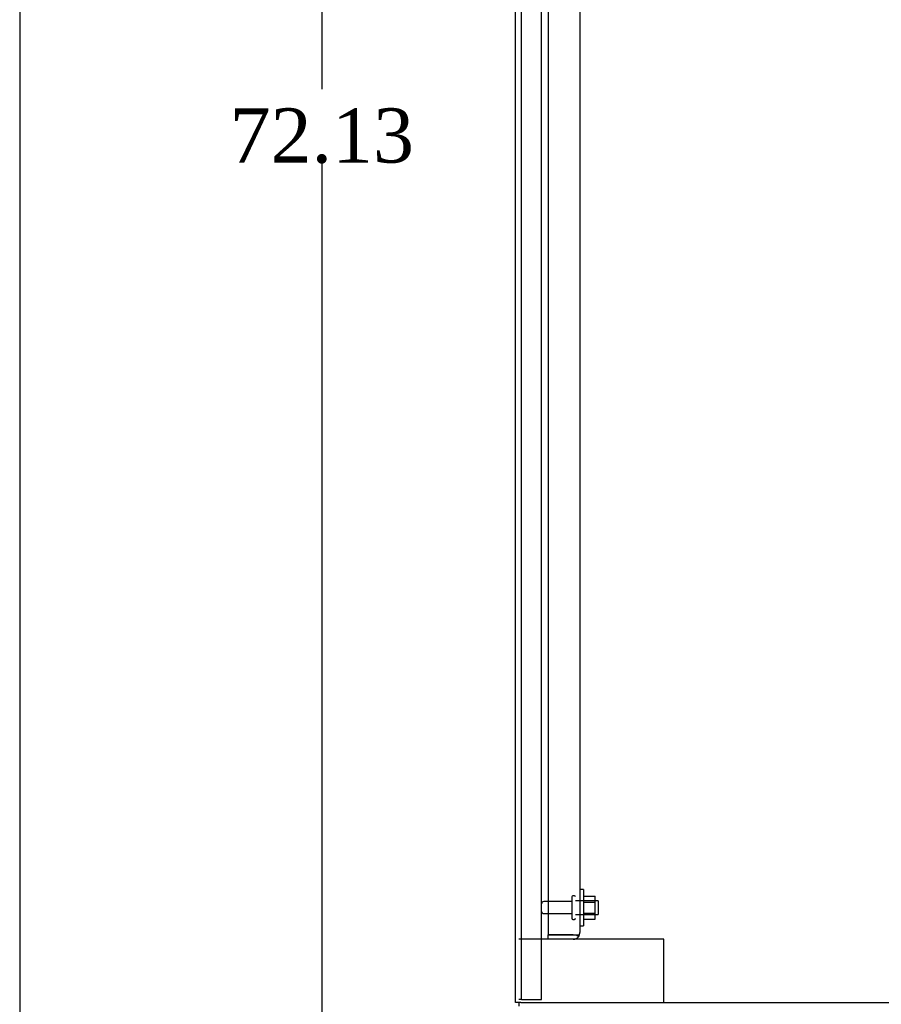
# Model space of a CAD drawing. Header units: inches. Extents: x 1 to 359, y -2 to 239.
# Tile 3 of 46: x 1 to 25, y 91 to 118. Entities that reach past the tile are written whole.
import ezdxf
from ezdxf.enums import TextEntityAlignment as Align
from ezdxf.lldxf.tags import DXFTag

# ---------------------------------------------------------------- set-up
doc = ezdxf.new("R2010")
doc.units = ezdxf.units.IN
doc.header["$MEASUREMENT"] = 0
for name, color, linetype in [('COM43132', 7, 'Continuous'), ('COM50669', 7, 'Continuous'), ('COM55738-22', 7, 'Continuous'), ('COM71188-1', 7, 'Continuous'), ('COM71190-1', 7, 'Continuous'), ('Default', 7, 'Continuous'), ('NTS166105', 7, 'Continuous'), ('STD26089', 7, 'Continuous'), ('WAF25059', 7, 'Continuous')]:
    doc.layers.add(name, color=color, linetype=linetype)
doc.styles.add('SEACAD_Times_New_Roman', font='times.ttf')
tags = doc.linetypes.add('HIDDEN2', pattern=[0.1875, 0.125, -0.0625]).pattern_tags.tags
tags[6:7] = [DXFTag(74, 4), DXFTag(75, 0), DXFTag(340, '0'), DXFTag(46, 0.0), DXFTag(50, 0.0), DXFTag(44, 0.0), DXFTag(45, 0.0)]
tags[4:5] = [DXFTag(74, 4), DXFTag(75, 0), DXFTag(340, '0'), DXFTag(46, 0.0), DXFTag(50, 0.0), DXFTag(44, 0.0), DXFTag(45, 0.0)]
doc.dimstyles.new('HAMMOND_(STH_-_300x200)', dxfattribs={"dimtxt": 1.5, "dimasz": 1.875, "dimexe": 0.75, "dimexo": 0.75, "dimgap": 0.375, "dimtad": 0, "dimtih": 1, "dimtoh": 1, "dimzin": 0, "dimdsep": 46, "dimtxsty": 'SEACAD_Times_New_Roman', "dimblk1": '_SE_FILLED', "dimblk2": '_SE_FILLED', "dimsah": 1, "dimcen": 0.75, "dimadec": 0, "dimazin": 0, "dimtfac": 0.8, "dimtofl": 0, "dimtmove": 0, "dimatfit": 3, "dimfxl": 0, "dimtolj": 1, "dimtzin": 0, "dimarcsym": 0})

# ---------------------------------------------------------------- blocks, each defined once
blk = doc.blocks.new('SE3')
at = {"layer": 'COM43132', "color": 7, "linetype": 'HIDDEN2'}
for p, q in [((15.931, 148.308), (15.931, 92.558)), ((16.806, 148.248), (16.806, 92.618)), ((15.931, 92.558), (16.621, 92.558)), ((15.931, 92.433), (15.931, 92.558)), ((16.621, 92.558), (15.931, 92.558)), ((16.621, 92.558), (16.621, 92.558)), ((16.621, 92.558), (16.771, 92.558)), ((16.621, 92.558), (16.704, 92.558)), ((16.704, 92.558), (16.771, 92.509)), ((16.806, 92.618), (16.806, 92.618)), ((16.806, 92.618), (16.806, 92.618)), ((16.806, 92.618), (16.806, 92.618)), ((16.621, 92.433), (15.931, 92.433))]:
    blk.add_line(p, q, dxfattribs=at)
for start, end in [(323.806, 359.8792), (359.9411, 0), (270, 323.806)]:
    blk.add_arc((16.621, 92.618), 0.185, start, end, dxfattribs=at)
blk.add_open_spline([(16.771, 92.558), (16.782, 92.568), (16.791, 92.578), (16.8, 92.593), (16.803, 92.598), (16.806, 92.608), (16.806, 92.613), (16.806, 92.618)], degree=3, knots=[0, 0, 0, 0, 0.5, 0.5, 0.75, 0.75, 1, 1, 1, 1], dxfattribs=at)
at = {"layer": 'COM50669', "color": 7, "linetype": 'HIDDEN2'}
for p, q in [((15.931, 92.433), (15.119, 92.433)), ((18.976, 92.433), (16.621, 92.433)), ((19.119, 92.433), (18.976, 92.433)), ((19.119, 90.683), (19.119, 92.433))]:
    blk.add_line(p, q, dxfattribs=at)
at = {"layer": 'COM55738-22', "color": 7, "linetype": 'HIDDEN2'}
for p, q in [((15.191, 90.765), (15.191, 150.515)), ((15.744, 90.765), (15.744, 150.515)), ((15.191, 90.765), (15.119, 90.765)), ((15.191, 90.765), (15.307, 90.765)), ((15.307, 90.765), (15.557, 90.765)), ((15.557, 90.765), (15.744, 90.765))]:
    blk.add_line(p, q, dxfattribs=at)
at = {"layer": 'COM71188-1', "color": 7, "linetype": 'Continuous'}
for p, q in [((15.024, 90.683), (15.024, 150.618)), ((15.167, 90.683), (15.024, 90.683)), ((15.167, 90.683), (27.617, 90.683))]:
    blk.add_line(p, q, dxfattribs=at)
at = {"layer": 'COM71190-1', "color": 7, "linetype": 'Continuous'}
blk.add_line((15.119, 90.683), (15.119, 90.588), dxfattribs=at)
at = {"layer": 'NTS166105', "color": 7, "linetype": 'HIDDEN2'}
for p, q in [((16.902, 93.624), (17.222, 93.624)), ((17.222, 93.462), (17.222, 93.624)), ((16.902, 93.462), (17.222, 93.462)), ((17.222, 93.153), (17.222, 93.462)), ((16.902, 93.153), (17.222, 93.153)), ((17.222, 92.992), (17.222, 93.153)), ((16.902, 92.992), (17.222, 92.992))]:
    blk.add_line(p, q, dxfattribs=at)
at = {"layer": 'STD26089', "color": 7, "linetype": 'HIDDEN2'}
for p, q in [((16.651, 93.633), (16.611, 93.633)), ((16.581, 93.474), (15.804, 93.474)), ((16.581, 93.603), (16.581, 93.013)), ((17.306, 93.496), (16.681, 93.496)), ((17.306, 93.496), (17.306, 93.121)), ((15.804, 93.142), (16.581, 93.142)), ((16.681, 93.121), (17.306, 93.121)), ((16.611, 92.983), (16.651, 92.983))]:
    blk.add_line(p, q, dxfattribs=at)
for centre, radius, start, end in [((16.611, 93.603), 0.03, 90, 180), ((16.651, 93.603), 0.03, 0, 90), ((15.804, 93.414), 0.06, 90, 180), ((15.804, 93.202), 0.06, 180, 270), ((16.611, 93.013), 0.03, 180, 270), ((16.651, 93.013), 0.03, 270, 0)]:
    blk.add_arc(centre, radius, start, end, dxfattribs=at)
at = {"layer": 'WAF25059', "color": 7, "linetype": 'HIDDEN2'}
for p, q in [((16.902, 93.808), (16.806, 93.808)), ((16.902, 93.808), (16.902, 92.808)), ((16.806, 92.808), (16.902, 92.808))]:
    blk.add_line(p, q, dxfattribs=at)
blk = doc.blocks.new('DMBLK3363')
at = {"layer": 'Default', "linetype": 'Continuous'}
for points in [[(13.149, 158.422), (13.149, 157.797), (15.024, 158.11)], [(22.932, 158.422), (21.057, 158.11), (22.932, 157.797)]]:
    blk.add_hatch(color=7, dxfattribs=at).paths.add_polyline_path(points)
at = {"layer": 'Default', "color": 7, "linetype": 'Continuous'}
for p, q in [((15.024, 151.368), (15.024, 158.86)), ((21.057, 151.703), (21.057, 158.86)), ((11.274, 158.11), (15.024, 158.11)), ((21.057, 158.11), (24.807, 158.11))]:
    blk.add_line(p, q, dxfattribs=at)
at = {"layer": 'Default', "color": 7, "linetype": 'Continuous', "style": 'SEACAD_Times_New_Roman'}
blk.add_text('6.03', height=1.5, dxfattribs=at).set_placement((16.05, 158.86), align=Align.TOP_LEFT)
blk = doc.blocks.new('_SE_FILLED')
at = {"color": 0}
blk.add_line((0, 0), (-1, 0), dxfattribs=at)
blk.add_solid([(0, 0), (-1, -0.1665), (-1, 0.1665), (0, 0)], dxfattribs=at)
blk = doc.blocks.new('DMBLK3364')
at = {"layer": 'Default', "linetype": 'Continuous'}
for points in [[(9.368, 148.838), (9.993, 148.838), (9.681, 150.713)], [(9.368, 80.463), (9.681, 78.588), (9.993, 80.463)]]:
    blk.add_hatch(color=7, dxfattribs=at).paths.add_polyline_path(points)
at = {"layer": 'Default', "color": 7, "linetype": 'Continuous'}
for p, q in [((14.369, 150.713), (8.931, 150.713)), ((9.681, 115.926), (9.681, 150.713)), ((9.681, 78.588), (9.681, 113.901)), ((20.618, 78.588), (8.931, 78.588))]:
    blk.add_line(p, q, dxfattribs=at)
at = {"layer": 'Default', "color": 7, "linetype": 'Continuous', "style": 'SEACAD_Times_New_Roman'}
blk.add_text('72.13', height=1.5, dxfattribs=at).set_placement((7.121, 115.401), align=Align.TOP_LEFT)
blk = doc.blocks.new('BORDER')
at = {"layer": 'Default', "color": 7, "linetype": 'Continuous'}
blk.add_line((-41.86, 27.86), (-41.86, 0), dxfattribs=at)

msp = doc.modelspace()

# ---------------------------------------------------------------- block references
at = {"layer": 'Default', "color": 7, "xscale": 8.55, "yscale": 8.55, "zscale": 8.55}
msp.add_blockref('BORDER', (359.223, 0.67), dxfattribs=at)
at = {"layer": 'Default'}
msp.add_blockref('SE3', (0, 0), dxfattribs=at)

# ---------------------------------------------------------------- dimensions: what is measured, and where the dimension line sits
at = {"layer": 'Default', "color": 7, "linetype": 'Continuous'}
dim = msp.add_linear_dim(base=(21.057, 158.11), p1=(15.024, 90.683), p2=(21.057, 150.953), text='\\A1;<>', dimstyle='HAMMOND_(STH_-_300x200)', dxfattribs=at)
dim.commit()
dim.dimension.update_dxf_attribs({"geometry": 'DMBLK3363', "text_midpoint": (18.041, 158.11), "dimtype": 160})
dim = msp.add_linear_dim(base=(9.680713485, 150.713143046), p1=(21.368487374, 78.588143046), p2=(15.119487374, 150.713143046), angle=90, text='\\A1;<>', dimstyle='HAMMOND_(STH_-_300x200)', dxfattribs=at)
dim.commit()
dim.dimension.update_dxf_attribs({"geometry": 'DMBLK3364', "text_midpoint": (9.680713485, 114.650642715), "dimtype": 160})

doc.saveas('drawing.dxf')
